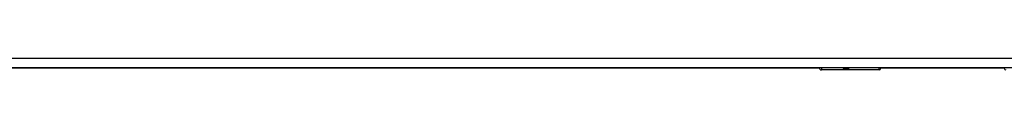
# Model space of a CAD drawing. Header units: inches. Extents: x 23 to 567, y 61 to 264.
# Tile 134 of 256: x 251.91 to 261.95, y 144.591 to 144.71. Entities that reach past the tile are written whole.
import ezdxf

# ---------------------------------------------------------------- set-up
doc = ezdxf.new("R2010")
doc.units = ezdxf.units.IN
doc.header["$MEASUREMENT"] = 0
doc.layers.add('Visible Edges(ANSI)', color=7, linetype='Continuous', lineweight=25)
doc.layers.add('Visible Tangent Edges(ANSI)', color=7, linetype='Continuous', lineweight=25)

msp = doc.modelspace()

# ---------------------------------------------------------------- linework, layer by layer
at = {"layer": 'Visible Edges(ANSI)'}
for p, q in [((295.673, 144.611), (242.068, 144.611)), ((260.065, 144.609), (247.473, 144.609)), ((260.674, 144.591), (260.084, 144.591)), ((260.69, 144.611), (260.69, 144.607)), ((261.95, 144.609), (260.69, 144.609)), ((261.95, 144.607), (261.95, 144.611))]:
    msp.add_line(p, q, dxfattribs=at)
for centre, radius, start, end in [((260.084, 144.611), 0.0197, 180.55, 270), ((260.674, 144.607), 0.0157, 270, 0), ((261.965, 144.607), 0.0157, 180, 270)]:
    msp.add_arc(centre, radius, start, end, dxfattribs=at)
at = {"layer": 'Visible Tangent Edges(ANSI)'}
for p, q in [((242.068, 144.71), (295.673, 144.71)), ((260.084, 144.611), (260.084, 144.591)), ((260.674, 144.591), (260.674, 144.611))]:
    msp.add_line(p, q, dxfattribs=at)
at = {"layer": 'Visible Tangent Edges(ANSI)', "flags": 128}
for points in [[(260.304, 144.611), (260.305, 144.609), (260.306, 144.608), (260.308, 144.606), (260.31, 144.605), (260.312, 144.604), (260.315, 144.603), (260.318, 144.602), (260.321, 144.601), (260.324, 144.601), (260.328, 144.6), (260.332, 144.6), (260.335, 144.6), (260.339, 144.6), (260.343, 144.6), (260.346, 144.601), (260.35, 144.601), (260.353, 144.602), (260.356, 144.603), (260.359, 144.604), (260.361, 144.605), (260.363, 144.606), (260.364, 144.608), (260.366, 144.609), (260.366, 144.611)], [(260.347, 144.611), (260.346, 144.611), (260.345, 144.61), (260.344, 144.61), (260.343, 144.61), (260.342, 144.61), (260.341, 144.61), (260.34, 144.61), (260.339, 144.61), (260.338, 144.61), (260.337, 144.609), (260.336, 144.609), (260.335, 144.609), (260.334, 144.609), (260.333, 144.609), (260.332, 144.61), (260.331, 144.61), (260.33, 144.61), (260.33, 144.61), (260.329, 144.61), (260.328, 144.61), (260.327, 144.61), (260.326, 144.61), (260.325, 144.611), (260.324, 144.611)]]:
    msp.add_lwpolyline(points, dxfattribs=at)

doc.saveas('drawing.dxf')
